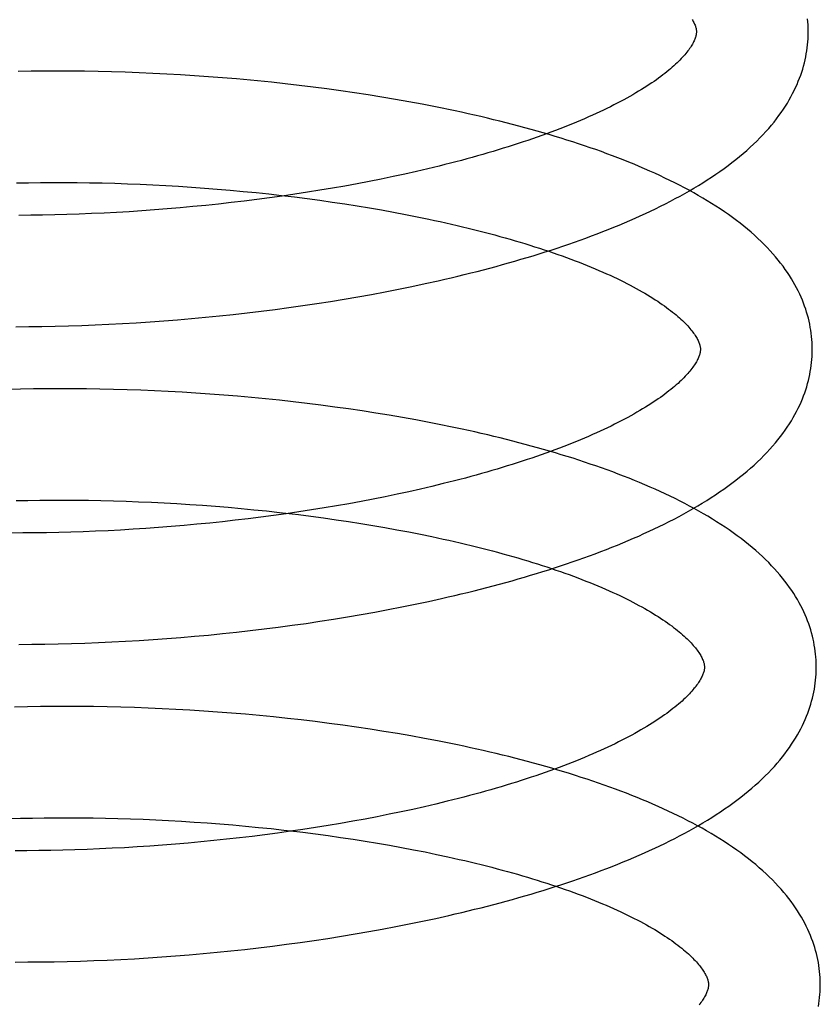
# Model space of a CAD drawing. Header units: inches. Extents: x 0 to 215, y 0 to 139.
# Tile 31 of 98: x 41.984 to 42.127, y 52.945 to 53.121. Entities that reach past the tile are written whole.
import ezdxf

# ---------------------------------------------------------------- set-up
doc = ezdxf.new("R2010")
doc.units = ezdxf.units.IN
doc.header["$LTSCALE"] = 11.804375
doc.header["$MEASUREMENT"] = 0
doc.linetypes.add('HIDDEN', pattern=[0.2, 0.1, -0.1])
doc.layers.add('DEFAULT_2', color=8, linetype='HIDDEN')

msp = doc.modelspace()

# ---------------------------------------------------------------- linework, layer by layer
at = {"layer": 'DEFAULT_2', "color": 8, "linetype": 'HIDDEN'}
for p, q in [((41.98592, 53.11159), (41.98359, 53.11155)), ((41.98828, 53.11161), (41.98592, 53.11159)), ((41.99065, 53.11162), (41.98828, 53.11161)), ((41.99304, 53.11161), (41.99065, 53.11162)), ((41.99544, 53.11159), (41.99304, 53.11161)), ((41.99787, 53.11155), (41.99544, 53.11159)), ((42.0003, 53.11149), (41.99787, 53.11155)), ((42.00275, 53.11142), (42.0003, 53.11149)), ((42.00521, 53.11133), (42.00275, 53.11142)), ((42.00768, 53.11122), (42.00521, 53.11133)), ((42.01016, 53.1111), (42.00768, 53.11122)), ((42.01264, 53.11096), (42.01016, 53.1111)), ((42.01513, 53.1108), (42.01264, 53.11096)), ((42.01763, 53.11062), (42.01513, 53.1108)), ((42.02013, 53.11043), (42.01763, 53.11062)), ((42.02263, 53.11022), (42.02013, 53.11043)), ((42.02513, 53.11), (42.02263, 53.11022)), ((42.03137, 53.10936), (42.02888, 53.10962)), ((42.03386, 53.10907), (42.03137, 53.10936)), ((42.03635, 53.10876), (42.03386, 53.10907)), ((42.03882, 53.10844), (42.03635, 53.10876)), ((42.04129, 53.1081), (42.03882, 53.10844)), ((42.04375, 53.10775), (42.04129, 53.1081)), ((42.0462, 53.10737), (42.04375, 53.10775)), ((42.04863, 53.10698), (42.0462, 53.10737)), ((42.05105, 53.10657), (42.04863, 53.10698)), ((42.05346, 53.10614), (42.05105, 53.10657)), ((42.05585, 53.1057), (42.05346, 53.10614)), ((42.05274, 53.09321), (42.05064, 53.09276)), ((42.05482, 53.09368), (42.05274, 53.09321)), ((42.05687, 53.09416), (42.05482, 53.09368)), ((42.05889, 53.09465), (42.05687, 53.09416)), ((41.9833, 53.09163), (41.98542, 53.09167)), ((41.98542, 53.09167), (41.98756, 53.0917)), ((41.98756, 53.0917), (41.98973, 53.09171)), ((41.98973, 53.09171), (41.99192, 53.09171)), ((41.99192, 53.09171), (41.99413, 53.09169)), ((41.99413, 53.09169), (41.99636, 53.09166)), ((41.99636, 53.09166), (41.9986, 53.09162)), ((41.9986, 53.09162), (42.00085, 53.09156)), ((42.00085, 53.09156), (42.00312, 53.09148)), ((42.00312, 53.09148), (42.0054, 53.09139)), ((42.0054, 53.09139), (42.00769, 53.09129)), ((42.00769, 53.09129), (42.00998, 53.09117)), ((42.04419, 53.09148), (42.042, 53.09108)), ((42.04636, 53.09189), (42.04419, 53.09148)), ((42.04851, 53.09232), (42.04636, 53.09189)), ((42.05064, 53.09276), (42.04851, 53.09232)), ((42.00998, 53.09117), (42.01229, 53.09103)), ((42.01229, 53.09103), (42.01459, 53.09088)), ((42.01459, 53.09088), (42.0169, 53.09071)), ((42.0169, 53.09071), (42.01921, 53.09053)), ((42.01921, 53.09053), (42.02152, 53.09033)), ((42.02152, 53.09033), (42.02382, 53.09012)), ((42.02382, 53.09012), (42.02613, 53.08989)), ((42.02613, 53.08989), (42.02842, 53.08965)), ((42.02842, 53.08965), (42.03071, 53.08939)), ((42.03309, 53.08961), (42.03083, 53.08928)), ((42.03534, 53.08996), (42.03309, 53.08961)), ((42.03757, 53.09032), (42.03534, 53.08996)), ((42.03979, 53.09069), (42.03757, 53.09032)), ((42.042, 53.09108), (42.03979, 53.09069)), ((42.01942, 53.08785), (42.01713, 53.08761)), ((42.02171, 53.08811), (42.01942, 53.08785)), ((42.024, 53.08838), (42.02171, 53.08811)), ((42.02628, 53.08867), (42.024, 53.08838)), ((42.02856, 53.08897), (42.02628, 53.08867)), ((42.03083, 53.08928), (42.02856, 53.08897)), ((42.03071, 53.08939), (42.03299, 53.08912)), ((42.03299, 53.08912), (42.03526, 53.08883)), ((42.03526, 53.08883), (42.03752, 53.08853)), ((42.03752, 53.08853), (42.03977, 53.08821)), ((42.03977, 53.08821), (42.04199, 53.08787)), ((42.04199, 53.08787), (42.04421, 53.08753)), ((41.9945, 53.08605), (41.99231, 53.08597)), ((41.99672, 53.08614), (41.9945, 53.08605)), ((41.99895, 53.08624), (41.99672, 53.08614)), ((42.00119, 53.08636), (41.99895, 53.08624)), ((42.00344, 53.08649), (42.00119, 53.08636)), ((42.00571, 53.08664), (42.00344, 53.08649)), ((42.00798, 53.0868), (42.00571, 53.08664)), ((42.01026, 53.08698), (42.00798, 53.0868)), ((42.01255, 53.08718), (42.01026, 53.08698)), ((42.01484, 53.08739), (42.01255, 53.08718)), ((42.01713, 53.08761), (42.01484, 53.08739)), ((42.04421, 53.08753), (42.0464, 53.08717)), ((42.0464, 53.08717), (42.04857, 53.08679)), ((42.04857, 53.08679), (42.05072, 53.0864)), ((42.05072, 53.0864), (42.05284, 53.086)), ((42.05284, 53.086), (42.05495, 53.08558)), ((41.98583, 53.08584), (41.98372, 53.08583)), ((41.98797, 53.08587), (41.98583, 53.08584)), ((41.99013, 53.08591), (41.98797, 53.08587)), ((41.99231, 53.08597), (41.99013, 53.08591)), ((42.05637, 53.07362), (42.05873, 53.07415)), ((42.04678, 53.07171), (42.0492, 53.07216)), ((42.0492, 53.07216), (42.0516, 53.07263)), ((42.0516, 53.07263), (42.054, 53.07312)), ((42.054, 53.07312), (42.05637, 53.07362)), ((42.03698, 53.07006), (42.03944, 53.07045)), ((42.03944, 53.07045), (42.0419, 53.07085)), ((42.0419, 53.07085), (42.04434, 53.07127)), ((42.04434, 53.07127), (42.04678, 53.07171)), ((42.02206, 53.06811), (42.02456, 53.0684)), ((42.02456, 53.0684), (42.02705, 53.06869)), ((42.02705, 53.06869), (42.02954, 53.06901)), ((42.02954, 53.06901), (42.03202, 53.06934)), ((42.03202, 53.06934), (42.0345, 53.06969)), ((42.0345, 53.06969), (42.03698, 53.07006)), ((42.00471, 53.06662), (42.00717, 53.06678)), ((42.00717, 53.06678), (42.00964, 53.06696)), ((42.00964, 53.06696), (42.01211, 53.06716)), ((42.01211, 53.06716), (42.0146, 53.06737)), ((42.0146, 53.06737), (42.01708, 53.0676)), ((42.01708, 53.0676), (42.01957, 53.06785)), ((42.01957, 53.06785), (42.02206, 53.06811)), ((41.98318, 53.06592), (41.9855, 53.06593)), ((41.9855, 53.06593), (41.98785, 53.06596)), ((41.98785, 53.06596), (41.99021, 53.066)), ((41.99021, 53.066), (41.99259, 53.06606)), ((41.99259, 53.06606), (41.99498, 53.06614)), ((41.99498, 53.06614), (41.99739, 53.06624)), ((41.99739, 53.06624), (41.99982, 53.06635)), ((41.99982, 53.06635), (42.00226, 53.06648)), ((42.00226, 53.06648), (42.00471, 53.06662)), ((41.98401, 53.05475), (41.98171, 53.05469)), ((41.98633, 53.05479), (41.98401, 53.05475)), ((41.98867, 53.05482), (41.98633, 53.05479)), ((41.99102, 53.05483), (41.98867, 53.05482)), ((41.9934, 53.05482), (41.99102, 53.05483)), ((41.99579, 53.0548), (41.9934, 53.05482)), ((41.9982, 53.05476), (41.99579, 53.0548)), ((42.00062, 53.05471), (41.9982, 53.05476)), ((42.00306, 53.05464), (42.00062, 53.05471)), ((42.00551, 53.05455), (42.00306, 53.05464)), ((42.00796, 53.05445), (42.00551, 53.05455)), ((42.01043, 53.05433), (42.00796, 53.05445)), ((42.0129, 53.05419), (42.01043, 53.05433)), ((42.01538, 53.05404), (42.0129, 53.05419)), ((42.01786, 53.05387), (42.01538, 53.05404)), ((42.02035, 53.05368), (42.01786, 53.05387)), ((42.02284, 53.05348), (42.02035, 53.05368)), ((42.02533, 53.05325), (42.02284, 53.05348)), ((42.02781, 53.05302), (42.02533, 53.05325)), ((42.0303, 53.05276), (42.02781, 53.05302)), ((42.03278, 53.05249), (42.0303, 53.05276)), ((42.03526, 53.0522), (42.03278, 53.05249)), ((42.03773, 53.05189), (42.03526, 53.0522)), ((42.0402, 53.05156), (42.03773, 53.05189)), ((42.04265, 53.05122), (42.0402, 53.05156)), ((42.04509, 53.05086), (42.04265, 53.05122)), ((42.04753, 53.05049), (42.04509, 53.05086)), ((42.04995, 53.05009), (42.04753, 53.05049)), ((42.05235, 53.04968), (42.04995, 53.05009)), ((42.05474, 53.04925), (42.05235, 53.04968)), ((42.05712, 53.0488), (42.05474, 53.04925)), ((42.05554, 53.03689), (42.05346, 53.03642)), ((42.05759, 53.03737), (42.05554, 53.03689)), ((42.05961, 53.03786), (42.05759, 53.03737)), ((42.04708, 53.0351), (42.04491, 53.03469)), ((42.04923, 53.03553), (42.04708, 53.0351)), ((42.05135, 53.03597), (42.04923, 53.03553)), ((42.05346, 53.03642), (42.05135, 53.03597)), ((41.98324, 53.03482), (41.98534, 53.03487)), ((41.98534, 53.03487), (41.98747, 53.0349)), ((41.98747, 53.0349), (41.98961, 53.03492)), ((41.98961, 53.03492), (41.99178, 53.03492)), ((41.99178, 53.03492), (41.99397, 53.03491)), ((41.99397, 53.03491), (41.99618, 53.03489)), ((41.99618, 53.03489), (41.9984, 53.03485)), ((41.9984, 53.03485), (42.00063, 53.03479)), ((42.00063, 53.03479), (42.00288, 53.03473)), ((42.00288, 53.03473), (42.00514, 53.03464)), ((42.00514, 53.03464), (42.00741, 53.03454)), ((42.00741, 53.03454), (42.00969, 53.03443)), ((42.00969, 53.03443), (42.01198, 53.0343)), ((42.01198, 53.0343), (42.01427, 53.03416)), ((42.01427, 53.03416), (42.01656, 53.034)), ((42.01656, 53.034), (42.01886, 53.03383)), ((42.01886, 53.03383), (42.02115, 53.03364)), ((42.02115, 53.03364), (42.02345, 53.03343)), ((42.02345, 53.03343), (42.02574, 53.03321)), ((42.02574, 53.03321), (42.02802, 53.03298)), ((42.03829, 53.03352), (42.03605, 53.03316)), ((42.04051, 53.0339), (42.03829, 53.03352)), ((42.04272, 53.03428), (42.04051, 53.0339)), ((42.04491, 53.03469), (42.04272, 53.03428)), ((42.02471, 53.03159), (42.02243, 53.03132)), ((42.027, 53.03187), (42.02471, 53.03159)), ((42.02927, 53.03217), (42.027, 53.03187)), ((42.03154, 53.03249), (42.02927, 53.03217)), ((42.03144, 53.0326), (42.03371, 53.03233)), ((42.0338, 53.03282), (42.03154, 53.03249)), ((42.03371, 53.03233), (42.03596, 53.03204)), ((42.03605, 53.03316), (42.0338, 53.03282)), ((42.03596, 53.03204), (42.03821, 53.03174)), ((42.03821, 53.03174), (42.04044, 53.03142)), ((42.04044, 53.03142), (42.04265, 53.03109)), ((42.00416, 53.0297), (42.00191, 53.02957)), ((42.00642, 53.02985), (42.00416, 53.0297)), ((42.0087, 53.03001), (42.00642, 53.02985)), ((42.01098, 53.03019), (42.0087, 53.03001)), ((42.01326, 53.03039), (42.01098, 53.03019)), ((42.01555, 53.0306), (42.01326, 53.03039)), ((42.01784, 53.03082), (42.01555, 53.0306)), ((42.02014, 53.03106), (42.01784, 53.03082)), ((42.02243, 53.03132), (42.02014, 53.03106)), ((42.04265, 53.03109), (42.04485, 53.03075)), ((42.04485, 53.03075), (42.04703, 53.03039)), ((42.04703, 53.03039), (42.04919, 53.03002)), ((42.04919, 53.03002), (42.05133, 53.02963)), ((41.98443, 53.02904), (41.98234, 53.02903)), ((41.98655, 53.02905), (41.98443, 53.02904)), ((41.98868, 53.02908), (41.98655, 53.02905)), ((41.99084, 53.02912), (41.98868, 53.02908)), ((41.99302, 53.02918), (41.99084, 53.02912)), ((41.99522, 53.02926), (41.99302, 53.02918)), ((41.99743, 53.02934), (41.99522, 53.02926)), ((41.99966, 53.02945), (41.99743, 53.02934)), ((42.00191, 53.02957), (41.99966, 53.02945)), ((42.05133, 53.02963), (42.05344, 53.02923)), ((42.05344, 53.02923), (42.05553, 53.02882)), ((42.05553, 53.02882), (42.05759, 53.02839)), ((42.04978, 53.01534), (42.05219, 53.01581)), ((42.05219, 53.01581), (42.05459, 53.0163)), ((42.05459, 53.0163), (42.05697, 53.01681)), ((42.05697, 53.01681), (42.05932, 53.01733)), ((42.04001, 53.01363), (42.04247, 53.01403)), ((42.04247, 53.01403), (42.04492, 53.01445)), ((42.04492, 53.01445), (42.04736, 53.01489)), ((42.04736, 53.01489), (42.04978, 53.01534)), ((42.02761, 53.01188), (42.0301, 53.0122)), ((42.0301, 53.0122), (42.03259, 53.01253)), ((42.03259, 53.01253), (42.03507, 53.01288)), ((42.03507, 53.01288), (42.03755, 53.01325)), ((42.03755, 53.01325), (42.04001, 53.01363)), ((42.01018, 53.01016), (42.01266, 53.01035)), ((42.01266, 53.01035), (42.01514, 53.01057)), ((42.01514, 53.01057), (42.01763, 53.01079)), ((42.01763, 53.01079), (42.02012, 53.01104)), ((42.02012, 53.01104), (42.02262, 53.0113)), ((42.02262, 53.0113), (42.02511, 53.01159)), ((42.02511, 53.01159), (42.02761, 53.01188)), ((41.98371, 53.00912), (41.98603, 53.00914)), ((41.98603, 53.00914), (41.98837, 53.00916)), ((41.98837, 53.00916), (41.99073, 53.00921)), ((41.99073, 53.00921), (41.99312, 53.00927)), ((41.99312, 53.00927), (41.99551, 53.00934)), ((41.99551, 53.00934), (41.99793, 53.00944)), ((41.99793, 53.00944), (42.00035, 53.00955)), ((42.00035, 53.00955), (42.00279, 53.00968)), ((42.00279, 53.00968), (42.00524, 53.00982)), ((42.00524, 53.00982), (42.00771, 53.00998)), ((42.00771, 53.00998), (42.01018, 53.01016)), ((41.98758, 52.99801), (41.98525, 52.99797)), ((41.98993, 52.99803), (41.98758, 52.99801)), ((41.9923, 52.99804), (41.98993, 52.99803)), ((41.99469, 52.99803), (41.9923, 52.99804)), ((41.99709, 52.998), (41.99469, 52.99803)), ((41.99951, 52.99796), (41.99709, 52.998)), ((41.98525, 52.99797), (41.98294, 52.99792)), ((42.00195, 52.9979), (41.99951, 52.99796)), ((42.00439, 52.99783), (42.00195, 52.9979)), ((42.00685, 52.99774), (42.00439, 52.99783)), ((42.00932, 52.99763), (42.00685, 52.99774)), ((42.01179, 52.9975), (42.00932, 52.99763)), ((42.01428, 52.99736), (42.01179, 52.9975)), ((42.01677, 52.9972), (42.01428, 52.99736)), ((42.01926, 52.99703), (42.01677, 52.9972)), ((42.02176, 52.99683), (42.01926, 52.99703)), ((42.02425, 52.99662), (42.02176, 52.99683)), ((42.02675, 52.9964), (42.02425, 52.99662)), ((42.02925, 52.99615), (42.02675, 52.9964)), ((42.03174, 52.99589), (42.02925, 52.99615)), ((42.03423, 52.99561), (42.03174, 52.99589)), ((42.03672, 52.99532), (42.03423, 52.99561)), ((42.03919, 52.995), (42.03672, 52.99532)), ((42.04166, 52.99467), (42.03919, 52.995)), ((42.04412, 52.99432), (42.04166, 52.99467)), ((42.04657, 52.99396), (42.04412, 52.99432)), ((42.04901, 52.99357), (42.04657, 52.99396)), ((42.05143, 52.99317), (42.04901, 52.99357)), ((42.05384, 52.99275), (42.05143, 52.99317)), ((42.05624, 52.99232), (42.05384, 52.99275)), ((42.05831, 52.98058), (42.05626, 52.9801)), ((42.06033, 52.98107), (42.05831, 52.98058)), ((42.04995, 52.97874), (42.0478, 52.97831)), ((42.05208, 52.97918), (42.04995, 52.97874)), ((42.05418, 52.97963), (42.05208, 52.97918)), ((42.05626, 52.9801), (42.05418, 52.97963)), ((41.98195, 52.97797), (41.98403, 52.97803)), ((41.98403, 52.97803), (41.98613, 52.97808)), ((41.98613, 52.97808), (41.98826, 52.97811)), ((41.98826, 52.97811), (41.99041, 52.97813)), ((41.99041, 52.97813), (41.99258, 52.97813)), ((41.99258, 52.97813), (41.99477, 52.97812)), ((41.99477, 52.97812), (41.99698, 52.97809)), ((41.99698, 52.97809), (41.9992, 52.97805)), ((41.9992, 52.97805), (42.00144, 52.978)), ((42.00144, 52.978), (42.00369, 52.97793)), ((42.00369, 52.97793), (42.00595, 52.97785)), ((42.00595, 52.97785), (42.00822, 52.97775)), ((42.00822, 52.97775), (42.0105, 52.97763)), ((42.0105, 52.97763), (42.01279, 52.97751)), ((42.01279, 52.97751), (42.01508, 52.97736)), ((42.01508, 52.97736), (42.01738, 52.9772)), ((42.01738, 52.9772), (42.01967, 52.97703)), ((42.01967, 52.97703), (42.02197, 52.97684)), ((42.04123, 52.97711), (42.03901, 52.97673)), ((42.04344, 52.97749), (42.04123, 52.97711)), ((42.04563, 52.97789), (42.04344, 52.97749)), ((42.0478, 52.97831), (42.04563, 52.97789)), ((42.02197, 52.97684), (42.02426, 52.97663)), ((42.02426, 52.97663), (42.02656, 52.97641)), ((42.02656, 52.97641), (42.02884, 52.97618)), ((42.03, 52.97538), (42.02772, 52.97508)), ((42.02884, 52.97618), (42.03112, 52.97593)), ((42.03227, 52.9757), (42.03, 52.97538)), ((42.03453, 52.97603), (42.03227, 52.9757)), ((42.03677, 52.97637), (42.03453, 52.97603)), ((42.03453, 52.97552), (42.03678, 52.97524)), ((42.03901, 52.97673), (42.03677, 52.97637)), ((42.03678, 52.97524), (42.03903, 52.97493)), ((42.0117, 52.9734), (42.00942, 52.97322)), ((42.01399, 52.9736), (42.0117, 52.9734)), ((42.01628, 52.97381), (42.01399, 52.9736)), ((42.01857, 52.97403), (42.01628, 52.97381)), ((42.02086, 52.97427), (42.01857, 52.97403)), ((42.02315, 52.97453), (42.02086, 52.97427)), ((42.02544, 52.9748), (42.02315, 52.97453)), ((42.02772, 52.97508), (42.02544, 52.9748)), ((42.03903, 52.97493), (42.04126, 52.97462)), ((42.04126, 52.97462), (42.04348, 52.97429)), ((42.04348, 52.97429), (42.04567, 52.97394)), ((42.04567, 52.97394), (42.04785, 52.97358)), ((42.04785, 52.97358), (42.05001, 52.97321)), ((41.98516, 52.97224), (41.98306, 52.97224)), ((41.98727, 52.97226), (41.98516, 52.97224)), ((41.98941, 52.97229), (41.98727, 52.97226)), ((41.99157, 52.97233), (41.98941, 52.97229)), ((41.99375, 52.97239), (41.99157, 52.97233)), ((41.99594, 52.97246), (41.99375, 52.97239)), ((41.99816, 52.97255), (41.99594, 52.97246)), ((42.00039, 52.97266), (41.99816, 52.97255)), ((42.00263, 52.97277), (42.00039, 52.97266)), ((42.00488, 52.97291), (42.00263, 52.97277)), ((42.00715, 52.97306), (42.00488, 52.97291)), ((42.00942, 52.97322), (42.00715, 52.97306)), ((42.05001, 52.97321), (42.05215, 52.97282)), ((42.05215, 52.97282), (42.05427, 52.97242)), ((42.05427, 52.97242), (42.05636, 52.97201)), ((42.05636, 52.97201), (42.05842, 52.97158)), ((42.05352, 52.95914), (42.0559, 52.95963)), ((42.0559, 52.95963), (42.05826, 52.96014)), ((42.05826, 52.96014), (42.06061, 52.96067)), ((42.04387, 52.95736), (42.0463, 52.95778)), ((42.0463, 52.95778), (42.04872, 52.95822)), ((42.04872, 52.95822), (42.05113, 52.95867)), ((42.05113, 52.95867), (42.05352, 52.95914)), ((42.03156, 52.95551), (42.03404, 52.95584)), ((42.03404, 52.95584), (42.03651, 52.95619)), ((42.03651, 52.95619), (42.03897, 52.95656)), ((42.03897, 52.95656), (42.04142, 52.95695)), ((42.04142, 52.95695), (42.04387, 52.95736)), ((42.01668, 52.95385), (42.01916, 52.95408)), ((42.01916, 52.95408), (42.02164, 52.95433)), ((42.02164, 52.95433), (42.02412, 52.9546)), ((42.02412, 52.9546), (42.0266, 52.95488)), ((42.0266, 52.95488), (42.02908, 52.95519)), ((42.02908, 52.95519), (42.03156, 52.95551)), ((41.98304, 52.95233), (41.98534, 52.95234)), ((41.98534, 52.95234), (41.98766, 52.95235)), ((41.98766, 52.95235), (41.99, 52.95239)), ((41.99, 52.95239), (41.99235, 52.95244)), ((41.99235, 52.95244), (41.99473, 52.9525)), ((41.99473, 52.9525), (41.99712, 52.95259)), ((41.99712, 52.95259), (41.99953, 52.95268)), ((41.99953, 52.95268), (42.00195, 52.9528)), ((42.00195, 52.9528), (42.00438, 52.95293)), ((42.00438, 52.95293), (42.00682, 52.95308)), ((42.00682, 52.95308), (42.00927, 52.95325)), ((42.00927, 52.95325), (42.01174, 52.95343)), ((42.01174, 52.95343), (42.0142, 52.95363)), ((42.0142, 52.95363), (42.01668, 52.95385))]:
    msp.add_line(p, q, dxfattribs=at)
for points in [[(42.10414, 53.12085), (42.10424, 53.12067), (42.10434, 53.12049), (42.10443, 53.12032), (42.10451, 53.12015), (42.10458, 53.11999), (42.10464, 53.11983), (42.1047, 53.11968), (42.10475, 53.11953), (42.10479, 53.1194), (42.10482, 53.11926), (42.10484, 53.11914), (42.10486, 53.11901), (42.10488, 53.1189), (42.10489, 53.11878), (42.10489, 53.11867)], [(42.12489, 53.11892), (42.12488, 53.11938), (42.12486, 53.11992), (42.12482, 53.12045), (42.12477, 53.12099)], [(42.05873, 53.07415), (42.0599, 53.07442), (42.06106, 53.07469), (42.06222, 53.07496), (42.06338, 53.07524), (42.06453, 53.07553), (42.06567, 53.07582), (42.06681, 53.07611), (42.06794, 53.07641), (42.06907, 53.07671), (42.07019, 53.07702), (42.0713, 53.07733), (42.07241, 53.07765), (42.07351, 53.07797), (42.0746, 53.07829), (42.07569, 53.07862), (42.07677, 53.07895), (42.07784, 53.07929), (42.07891, 53.07963), (42.07996, 53.07998), (42.08101, 53.08033), (42.08205, 53.08069), (42.08309, 53.08105), (42.08412, 53.08141), (42.08513, 53.08178), (42.08615, 53.08215), (42.08715, 53.08253), (42.08814, 53.08292), (42.08913, 53.0833), (42.0901, 53.0837), (42.09107, 53.08409), (42.09203, 53.0845), (42.09298, 53.08491), (42.09392, 53.08532), (42.09486, 53.08574), (42.09578, 53.08616), (42.09669, 53.08659), (42.0976, 53.08702), (42.09849, 53.08746), (42.09937, 53.08791), (42.10024, 53.08836), (42.10111, 53.08882), (42.10196, 53.08928), (42.1028, 53.08974), (42.10363, 53.09022), (42.10445, 53.0907), (42.10525, 53.09118), (42.10605, 53.09167), (42.10683, 53.09217), (42.1076, 53.09268), (42.10836, 53.09318), (42.1091, 53.0937), (42.10983, 53.09422), (42.11055, 53.09475), (42.11125, 53.09528), (42.11193, 53.09581), (42.1126, 53.09636), (42.11325, 53.0969), (42.11389, 53.09745), (42.11451, 53.09801), (42.11511, 53.09856), (42.11569, 53.09912), (42.11625, 53.09969), (42.11679, 53.10025), (42.11732, 53.10082), (42.11782, 53.10139), (42.11831, 53.10195), (42.11877, 53.10252), (42.11922, 53.10309), (42.11964, 53.10366), (42.12005, 53.10422), (42.12044, 53.10479), (42.12081, 53.10535), (42.12116, 53.10591), (42.12149, 53.10647), (42.1218, 53.10703), (42.1221, 53.10759), (42.12238, 53.10814), (42.12264, 53.1087), (42.12289, 53.10925), (42.12312, 53.1098), (42.12334, 53.11035), (42.12354, 53.1109), (42.12373, 53.11144), (42.1239, 53.11199), (42.12406, 53.11253), (42.1242, 53.11308), (42.12433, 53.11362), (42.12444, 53.11416), (42.12455, 53.1147), (42.12463, 53.11524), (42.12471, 53.11578), (42.12477, 53.11632), (42.12482, 53.11686), (42.12486, 53.1174), (42.12488, 53.11794), (42.12489, 53.11848), (42.12489, 53.11892)], [(42.10489, 53.11867), (42.10489, 53.11857), (42.10488, 53.11845), (42.10487, 53.11833), (42.10486, 53.11821), (42.10484, 53.11809), (42.10481, 53.11795), (42.10477, 53.11782), (42.10473, 53.11767), (42.10468, 53.11752), (42.10462, 53.11736), (42.10455, 53.11719), (42.10447, 53.11702), (42.10439, 53.11684), (42.10429, 53.11665), (42.10419, 53.11646), (42.10408, 53.11627), (42.10395, 53.11607), (42.10382, 53.11587), (42.10368, 53.11566), (42.10353, 53.11545), (42.10337, 53.11524), (42.1032, 53.11502), (42.10302, 53.11479), (42.10283, 53.11456), (42.10263, 53.11433), (42.10241, 53.11409), (42.10219, 53.11385), (42.10195, 53.1136), (42.1017, 53.11335), (42.10144, 53.1131), (42.10116, 53.11284), (42.10088, 53.11258), (42.10058, 53.11231), (42.10027, 53.11204), (42.09995, 53.11177), (42.09961, 53.1115), (42.09926, 53.11122), (42.0989, 53.11094), (42.09853, 53.11066), (42.09814, 53.11037), (42.09774, 53.11008), (42.09732, 53.10979), (42.0969, 53.1095), (42.09646, 53.1092), (42.096, 53.10891), (42.09554, 53.10861), (42.09506, 53.10831), (42.09456, 53.10801), (42.09406, 53.10771), (42.09354, 53.10741), (42.09301, 53.1071), (42.09246, 53.1068), (42.0919, 53.10649), (42.09133, 53.10618), (42.09074, 53.10588), (42.09014, 53.10557), (42.08953, 53.10526), (42.0889, 53.10495), (42.08827, 53.10465), (42.08762, 53.10434), (42.08696, 53.10403), (42.08628, 53.10373), (42.0856, 53.10342), (42.0849, 53.10311), (42.08419, 53.10281), (42.08346, 53.10251), (42.08273, 53.1022), (42.08198, 53.1019), (42.08122, 53.1016), (42.08045, 53.1013), (42.07967, 53.101), (42.07888, 53.1007), (42.07807, 53.10041), (42.07726, 53.10011), (42.07643, 53.09982), (42.07559, 53.09953), (42.07475, 53.09924), (42.07389, 53.09895), (42.07302, 53.09866), (42.07214, 53.09838), (42.07125, 53.0981), (42.07036, 53.09782), (42.06945, 53.09754), (42.06853, 53.09726), (42.06761, 53.09699), (42.06667, 53.09672), (42.06573, 53.09645), (42.06478, 53.09619), (42.06382, 53.09592), (42.06285, 53.09566), (42.06187, 53.09541), (42.06089, 53.09515), (42.05989, 53.0949), (42.05889, 53.09465)], [(42.02888, 53.10962), (42.02763, 53.10975), (42.02513, 53.11)], [(42.12561, 53.06213), (42.1256, 53.06259), (42.12558, 53.06312), (42.12554, 53.06366), (42.12549, 53.0642), (42.12542, 53.06474), (42.12535, 53.06528), (42.12526, 53.06581), (42.12516, 53.06635), (42.12504, 53.06689), (42.12491, 53.06743), (42.12477, 53.06797), (42.12461, 53.06851), (42.12444, 53.06905), (42.12425, 53.06959), (42.12405, 53.07013), (42.12384, 53.07068), (42.12361, 53.07122), (42.12336, 53.07177), (42.1231, 53.07231), (42.12282, 53.07286), (42.12252, 53.07341), (42.12221, 53.07396), (42.12188, 53.07451), (42.12154, 53.07506), (42.12117, 53.07562), (42.12079, 53.07617), (42.12038, 53.07673), (42.11996, 53.07728), (42.11952, 53.07784), (42.11906, 53.07839), (42.11858, 53.07895), (42.11808, 53.07951), (42.11756, 53.08006), (42.11702, 53.08061), (42.11646, 53.08117), (42.11588, 53.08172), (42.11529, 53.08226), (42.11467, 53.0828), (42.11404, 53.08334), (42.11339, 53.08388), (42.11272, 53.08441), (42.11204, 53.08493), (42.11134, 53.08545), (42.11062, 53.08596), (42.1099, 53.08647), (42.10915, 53.08697), (42.10839, 53.08747), (42.10762, 53.08796), (42.10684, 53.08844), (42.10604, 53.08892), (42.10523, 53.08939), (42.10441, 53.08986), (42.10358, 53.09031), (42.10274, 53.09077), (42.10188, 53.09121), (42.10102, 53.09165), (42.10014, 53.09209), (42.09926, 53.09251), (42.09836, 53.09294), (42.09746, 53.09335), (42.09654, 53.09376), (42.09562, 53.09417), (42.09468, 53.09457), (42.09374, 53.09496), (42.09279, 53.09535), (42.09182, 53.09574), (42.09085, 53.09612), (42.08987, 53.09649), (42.08888, 53.09686), (42.08789, 53.09722), (42.08688, 53.09758), (42.08587, 53.09793), (42.08485, 53.09828), (42.08382, 53.09862), (42.08278, 53.09896), (42.08174, 53.0993), (42.08069, 53.09962), (42.07963, 53.09995), (42.07856, 53.10027), (42.07748, 53.10058), (42.0764, 53.10089), (42.07531, 53.1012), (42.07421, 53.1015), (42.07311, 53.1018), (42.072, 53.10209), (42.07089, 53.10237), (42.06976, 53.10266), (42.06863, 53.10294), (42.0675, 53.10321), (42.06636, 53.10348), (42.06521, 53.10374), (42.06406, 53.104), (42.0629, 53.10426), (42.06174, 53.10451), (42.06057, 53.10476), (42.0594, 53.105), (42.05822, 53.10524), (42.05585, 53.1057)], [(42.05495, 53.08558), (42.05702, 53.08515), (42.05805, 53.08494), (42.05906, 53.08471), (42.06008, 53.08449), (42.06108, 53.08426), (42.06208, 53.08403), (42.06307, 53.08379), (42.06405, 53.08356), (42.06502, 53.08332), (42.06598, 53.08307), (42.06693, 53.08283), (42.06788, 53.08258), (42.06882, 53.08233), (42.06974, 53.08207), (42.07066, 53.08182), (42.07157, 53.08156), (42.07247, 53.0813), (42.07336, 53.08104), (42.07423, 53.08077), (42.0751, 53.0805), (42.07596, 53.08023), (42.07681, 53.07996), (42.07764, 53.07969), (42.07847, 53.07941), (42.07928, 53.07913), (42.08009, 53.07885), (42.08088, 53.07857), (42.08166, 53.07829), (42.08243, 53.07801), (42.08318, 53.07772), (42.08393, 53.07744), (42.08466, 53.07715), (42.08538, 53.07686), (42.08609, 53.07657), (42.08678, 53.07628), (42.08747, 53.07599), (42.08814, 53.0757), (42.08879, 53.0754), (42.08944, 53.07511), (42.09007, 53.07482), (42.09069, 53.07452), (42.0913, 53.07423), (42.09189, 53.07394), (42.09247, 53.07364), (42.09304, 53.07335), (42.09359, 53.07306), (42.09413, 53.07277), (42.09466, 53.07247), (42.09517, 53.07218), (42.09567, 53.07189), (42.09616, 53.07161), (42.09663, 53.07132), (42.09709, 53.07103), (42.09753, 53.07075), (42.09797, 53.07047), (42.09838, 53.07019), (42.09879, 53.06991), (42.09918, 53.06963), (42.09956, 53.06936), (42.09993, 53.06908), (42.10028, 53.06882), (42.10062, 53.06855), (42.10095, 53.06828), (42.10126, 53.06802), (42.10156, 53.06777), (42.10185, 53.06751), (42.10213, 53.06726), (42.10239, 53.06701), (42.10264, 53.06677), (42.10288, 53.06653), (42.10311, 53.06629), (42.10333, 53.06606), (42.10353, 53.06583), (42.10373, 53.06561), (42.10391, 53.06539), (42.10408, 53.06517), (42.10425, 53.06496), (42.1044, 53.06476), (42.10454, 53.06456), (42.10467, 53.06436), (42.10479, 53.06417), (42.1049, 53.06398), (42.10501, 53.0638), (42.1051, 53.06362), (42.10519, 53.06345), (42.10527, 53.06328), (42.10534, 53.06311), (42.1054, 53.06295), (42.10545, 53.0628), (42.10549, 53.06265), (42.10553, 53.06251), (42.10556, 53.06237), (42.10558, 53.06224), (42.1056, 53.06212), (42.10561, 53.06199), (42.10561, 53.06188)], [(42.05932, 53.01733), (42.0605, 53.0176), (42.06166, 53.01787), (42.06283, 53.01815), (42.06398, 53.01843), (42.06513, 53.01871), (42.06628, 53.019), (42.06742, 53.01929), (42.06855, 53.01959), (42.06968, 53.01989), (42.0708, 53.0202), (42.07192, 53.02051), (42.07303, 53.02083), (42.07413, 53.02115), (42.07523, 53.02147), (42.07631, 53.0218), (42.0774, 53.02213), (42.07847, 53.02247), (42.07954, 53.02281), (42.0806, 53.02316), (42.08165, 53.02351), (42.08269, 53.02387), (42.08373, 53.02423), (42.08476, 53.02459), (42.08578, 53.02496), (42.08679, 53.02533), (42.08779, 53.02571), (42.08879, 53.0261), (42.08978, 53.02648), (42.09075, 53.02688), (42.09172, 53.02728), (42.09269, 53.02768), (42.09364, 53.02809), (42.09458, 53.0285), (42.09551, 53.02892), (42.09644, 53.02934), (42.09735, 53.02977), (42.09826, 53.03021), (42.09915, 53.03064), (42.10004, 53.03109), (42.10091, 53.03154), (42.10178, 53.032), (42.10263, 53.03246), (42.10347, 53.03293), (42.1043, 53.0334), (42.10512, 53.03388), (42.10593, 53.03437), (42.10673, 53.03486), (42.10751, 53.03536), (42.10829, 53.03586), (42.10904, 53.03637), (42.10979, 53.03688), (42.11052, 53.0374), (42.11124, 53.03793), (42.11194, 53.03846), (42.11262, 53.039), (42.11329, 53.03954), (42.11395, 53.04009), (42.11458, 53.04064), (42.1152, 53.04119), (42.1158, 53.04175), (42.11639, 53.04231), (42.11695, 53.04287), (42.1175, 53.04344), (42.11802, 53.04401), (42.11853, 53.04458), (42.11901, 53.04514), (42.11948, 53.04571), (42.11992, 53.04628), (42.12035, 53.04685), (42.12076, 53.04741), (42.12115, 53.04798), (42.12152, 53.04854), (42.12187, 53.04911), (42.1222, 53.04967), (42.12252, 53.05023), (42.12281, 53.05079), (42.1231, 53.05134), (42.12336, 53.0519), (42.12361, 53.05245), (42.12384, 53.053), (42.12406, 53.05355), (42.12426, 53.0541), (42.12444, 53.05465), (42.12462, 53.05519), (42.12477, 53.05574), (42.12492, 53.05628), (42.12505, 53.05682), (42.12516, 53.05737), (42.12526, 53.05791), (42.12535, 53.05845), (42.12543, 53.05899), (42.12549, 53.05953), (42.12554, 53.06007), (42.12558, 53.06061), (42.1256, 53.06115), (42.12561, 53.06168), (42.12561, 53.06213)], [(42.10561, 53.06188), (42.10561, 53.06177), (42.10561, 53.06166), (42.10559, 53.06154), (42.10558, 53.06142), (42.10556, 53.06129), (42.10553, 53.06116), (42.10549, 53.06102), (42.10545, 53.06088), (42.1054, 53.06073), (42.10534, 53.06057), (42.10527, 53.0604), (42.10519, 53.06023), (42.10511, 53.06005), (42.10501, 53.05986), (42.10491, 53.05967), (42.1048, 53.05948), (42.10467, 53.05928), (42.10454, 53.05908), (42.1044, 53.05887), (42.10425, 53.05866), (42.10409, 53.05845), (42.10392, 53.05823), (42.10374, 53.058), (42.10355, 53.05777), (42.10335, 53.05754), (42.10313, 53.0573), (42.10291, 53.05706), (42.10267, 53.05681), (42.10242, 53.05656), (42.10216, 53.05631), (42.10188, 53.05605), (42.1016, 53.05579), (42.1013, 53.05552), (42.10099, 53.05525), (42.10067, 53.05498), (42.10033, 53.05471), (42.09998, 53.05443), (42.09962, 53.05415), (42.09925, 53.05386), (42.09886, 53.05358), (42.09846, 53.05329), (42.09804, 53.053), (42.09761, 53.05271), (42.09717, 53.05241), (42.09672, 53.05212), (42.09626, 53.05182), (42.09578, 53.05152), (42.09528, 53.05122), (42.09478, 53.05092), (42.09426, 53.05062), (42.09373, 53.05031), (42.09318, 53.05001), (42.09262, 53.0497), (42.09204, 53.04939), (42.09146, 53.04909), (42.09086, 53.04878), (42.09025, 53.04847), (42.08962, 53.04816), (42.08899, 53.04786), (42.08834, 53.04755), (42.08768, 53.04724), (42.087, 53.04693), (42.08631, 53.04663), (42.08562, 53.04632), (42.0849, 53.04602), (42.08418, 53.04571), (42.08345, 53.04541), (42.0827, 53.04511), (42.08194, 53.04481), (42.08117, 53.04451), (42.08039, 53.04421), (42.07959, 53.04391), (42.07879, 53.04361), (42.07797, 53.04332), (42.07715, 53.04303), (42.07631, 53.04273), (42.07546, 53.04244), (42.07461, 53.04216), (42.07374, 53.04187), (42.07286, 53.04159), (42.07197, 53.04131), (42.07107, 53.04103), (42.07017, 53.04075), (42.06925, 53.04047), (42.06833, 53.0402), (42.06739, 53.03993), (42.06645, 53.03966), (42.0655, 53.0394), (42.06454, 53.03913), (42.06357, 53.03887), (42.06259, 53.03861), (42.0616, 53.03836), (42.06061, 53.03811), (42.05961, 53.03786)], [(42.12633, 53.00534), (42.12632, 53.00579), (42.1263, 53.00633), (42.12626, 53.00687), (42.12621, 53.0074), (42.12615, 53.00794), (42.12607, 53.00847), (42.12598, 53.00901), (42.12588, 53.00955), (42.12576, 53.01008), (42.12564, 53.01062), (42.12549, 53.01116), (42.12534, 53.0117), (42.12517, 53.01224), (42.12498, 53.01278), (42.12478, 53.01332), (42.12457, 53.01386), (42.12434, 53.0144), (42.1241, 53.01494), (42.12384, 53.01548), (42.12356, 53.01603), (42.12327, 53.01658), (42.12296, 53.01712), (42.12263, 53.01767), (42.12229, 53.01822), (42.12193, 53.01877), (42.12155, 53.01932), (42.12115, 53.01988), (42.12073, 53.02043), (42.12029, 53.02098), (42.11984, 53.02154), (42.11936, 53.02209), (42.11887, 53.02264), (42.11835, 53.02319), (42.11782, 53.02374), (42.11727, 53.02429), (42.1167, 53.02484), (42.11611, 53.02538), (42.1155, 53.02592), (42.11487, 53.02645), (42.11423, 53.02699), (42.11357, 53.02752), (42.11289, 53.02804), (42.1122, 53.02856), (42.11149, 53.02907), (42.11077, 53.02958), (42.11003, 53.03008), (42.10928, 53.03057), (42.10851, 53.03106), (42.10774, 53.03154), (42.10695, 53.03202), (42.10614, 53.03249), (42.10533, 53.03295), (42.10451, 53.03341), (42.10367, 53.03386), (42.10282, 53.03431), (42.10197, 53.03475), (42.1011, 53.03518), (42.10022, 53.03561), (42.09933, 53.03603), (42.09843, 53.03645), (42.09752, 53.03686), (42.0966, 53.03726), (42.09568, 53.03766), (42.09474, 53.03806), (42.09379, 53.03845), (42.09284, 53.03883), (42.09188, 53.03921), (42.0909, 53.03958), (42.08992, 53.03995), (42.08893, 53.04031), (42.08794, 53.04067), (42.08693, 53.04102), (42.08592, 53.04137), (42.0849, 53.04172), (42.08387, 53.04205), (42.08283, 53.04239), (42.08178, 53.04272), (42.08073, 53.04304), (42.07967, 53.04336), (42.0786, 53.04368), (42.07753, 53.04399), (42.07645, 53.04429), (42.07536, 53.04459), (42.07426, 53.04489), (42.07316, 53.04518), (42.07205, 53.04547), (42.07094, 53.04575), (42.06982, 53.04603), (42.06869, 53.04631), (42.06756, 53.04657), (42.06642, 53.04684), (42.06527, 53.0471), (42.06412, 53.04736), (42.06297, 53.04761), (42.06181, 53.04786), (42.06064, 53.0481), (42.05947, 53.04834), (42.05712, 53.0488)], [(42.02802, 53.03298), (42.0303, 53.03273), (42.03144, 53.0326)], [(42.05759, 53.02839), (42.05963, 53.02796), (42.06064, 53.02773), (42.06164, 53.02751), (42.06263, 53.02728), (42.06361, 53.02704), (42.06459, 53.02681), (42.06555, 53.02657), (42.06651, 53.02633), (42.06746, 53.02609), (42.0684, 53.02584), (42.06934, 53.02559), (42.07026, 53.02534), (42.07118, 53.02509), (42.07208, 53.02483), (42.07298, 53.02457), (42.07386, 53.02431), (42.07474, 53.02405), (42.0756, 53.02378), (42.07646, 53.02351), (42.0773, 53.02324), (42.07814, 53.02297), (42.07896, 53.0227), (42.07977, 53.02242), (42.08057, 53.02214), (42.08136, 53.02187), (42.08214, 53.02159), (42.08291, 53.0213), (42.08367, 53.02102), (42.08441, 53.02074), (42.08514, 53.02045), (42.08586, 53.02016), (42.08657, 53.01988), (42.08726, 53.01959), (42.08795, 53.0193), (42.08862, 53.01901), (42.08927, 53.01872), (42.08992, 53.01843), (42.09055, 53.01814), (42.09117, 53.01785), (42.09178, 53.01755), (42.09238, 53.01726), (42.09296, 53.01697), (42.09353, 53.01668), (42.09408, 53.01639), (42.09462, 53.0161), (42.09515, 53.01581), (42.09567, 53.01552), (42.09617, 53.01523), (42.09666, 53.01494), (42.09714, 53.01466), (42.0976, 53.01437), (42.09805, 53.01409), (42.09849, 53.01381), (42.09891, 53.01353), (42.09932, 53.01325), (42.09971, 53.01297), (42.1001, 53.0127), (42.10047, 53.01243), (42.10082, 53.01216), (42.10117, 53.01189), (42.1015, 53.01163), (42.10182, 53.01137), (42.10212, 53.01111), (42.10242, 53.01086), (42.1027, 53.01061), (42.10297, 53.01036), (42.10322, 53.01011), (42.10347, 53.00987), (42.1037, 53.00964), (42.10393, 53.0094), (42.10414, 53.00917), (42.10433, 53.00895), (42.10452, 53.00873), (42.1047, 53.00851), (42.10487, 53.0083), (42.10502, 53.0081), (42.10517, 53.00789), (42.10531, 53.0077), (42.10543, 53.0075), (42.10555, 53.00731), (42.10566, 53.00713), (42.10576, 53.00694), (42.10586, 53.00677), (42.10594, 53.00659), (42.10601, 53.00642), (42.10608, 53.00626), (42.10614, 53.00611), (42.10618, 53.00596), (42.10623, 53.00582), (42.10626, 53.00568), (42.10628, 53.00555), (42.1063, 53.00543), (42.10632, 53.00531), (42.10633, 53.00519), (42.10633, 53.00509)], [(42.10633, 53.00509), (42.10633, 53.00498), (42.10633, 53.00487), (42.10631, 53.00475), (42.1063, 53.00463), (42.10628, 53.0045), (42.10625, 53.00437), (42.10621, 53.00423), (42.10617, 53.00409), (42.10612, 53.00393), (42.10606, 53.00377), (42.10599, 53.00361), (42.10592, 53.00343), (42.10583, 53.00325), (42.10573, 53.00307), (42.10563, 53.00288), (42.10552, 53.00269), (42.1054, 53.00249), (42.10526, 53.00229), (42.10512, 53.00208), (42.10497, 53.00187), (42.10481, 53.00165), (42.10464, 53.00143), (42.10446, 53.00121), (42.10427, 53.00098), (42.10407, 53.00075), (42.10385, 53.00051), (42.10363, 53.00027), (42.10339, 53.00002), (42.10314, 52.99977), (42.10288, 52.99951), (42.10261, 52.99926), (42.10232, 52.99899), (42.10202, 52.99873), (42.10171, 52.99846), (42.10139, 52.99819), (42.10105, 52.99792), (42.1007, 52.99764), (42.10034, 52.99736), (42.09997, 52.99707), (42.09958, 52.99679), (42.09918, 52.9965), (42.09876, 52.99621), (42.09834, 52.99592), (42.0979, 52.99562), (42.09744, 52.99533), (42.09698, 52.99503), (42.0965, 52.99473), (42.096, 52.99443), (42.0955, 52.99413), (42.09498, 52.99382), (42.09445, 52.99352), (42.0939, 52.99321), (42.09334, 52.99291), (42.09277, 52.9926), (42.09218, 52.99229), (42.09158, 52.99199), (42.09097, 52.99168), (42.09034, 52.99137), (42.08971, 52.99106), (42.08906, 52.99076), (42.0884, 52.99045), (42.08772, 52.99014), (42.08704, 52.98984), (42.08634, 52.98953), (42.08563, 52.98923), (42.0849, 52.98892), (42.08417, 52.98862), (42.08342, 52.98832), (42.08266, 52.98802), (42.08189, 52.98772), (42.08111, 52.98742), (42.08032, 52.98712), (42.07951, 52.98682), (42.0787, 52.98653), (42.07787, 52.98624), (42.07703, 52.98594), (42.07619, 52.98565), (42.07533, 52.98537), (42.07446, 52.98508), (42.07358, 52.9848), (42.07269, 52.98451), (42.0718, 52.98423), (42.07089, 52.98396), (42.06997, 52.98368), (42.06905, 52.98341), (42.06811, 52.98314), (42.06717, 52.98287), (42.06622, 52.9826), (42.06526, 52.98234), (42.06429, 52.98208), (42.06331, 52.98182), (42.06233, 52.98157), (42.06133, 52.98132), (42.06033, 52.98107)], [(42.06061, 52.96067), (42.06177, 52.96093), (42.06293, 52.96121), (42.06408, 52.96148), (42.06523, 52.96177), (42.06638, 52.96205), (42.06751, 52.96234), (42.06865, 52.96263), (42.06977, 52.96293), (42.07089, 52.96324), (42.072, 52.96354), (42.07311, 52.96385), (42.07421, 52.96417), (42.07531, 52.96449), (42.07639, 52.96481), (42.07747, 52.96514), (42.07855, 52.96548), (42.07961, 52.96581), (42.08067, 52.96616), (42.08172, 52.9665), (42.08277, 52.96685), (42.0838, 52.96721), (42.08483, 52.96757), (42.08585, 52.96793), (42.08686, 52.9683), (42.08787, 52.96868), (42.08886, 52.96905), (42.08985, 52.96944), (42.09083, 52.96983), (42.0918, 52.97022), (42.09276, 52.97062), (42.09372, 52.97102), (42.09466, 52.97143), (42.0956, 52.97184), (42.09652, 52.97226), (42.09744, 52.97268), (42.09835, 52.97311), (42.09925, 52.97354), (42.10013, 52.97398), (42.10101, 52.97443), (42.10188, 52.97488), (42.10273, 52.97533), (42.10358, 52.97579), (42.10442, 52.97626), (42.10524, 52.97673), (42.10605, 52.97721), (42.10685, 52.9777), (42.10764, 52.97819), (42.10842, 52.97869), (42.10919, 52.97919), (42.10994, 52.9797), (42.11068, 52.98021), (42.1114, 52.98073), (42.11211, 52.98125), (42.11281, 52.98178), (42.11348, 52.98232), (42.11415, 52.98286), (42.11479, 52.9834), (42.11542, 52.98395), (42.11604, 52.98451), (42.11663, 52.98506), (42.11721, 52.98562), (42.11777, 52.98618), (42.11831, 52.98674), (42.11883, 52.98731), (42.11933, 52.98787), (42.11981, 52.98844), (42.12027, 52.989), (42.12071, 52.98957), (42.12113, 52.99013), (42.12153, 52.9907), (42.12192, 52.99126), (42.12228, 52.99182), (42.12263, 52.99238), (42.12296, 52.99294), (42.12327, 52.9935), (42.12356, 52.99405), (42.12384, 52.99461), (42.1241, 52.99516), (42.12435, 52.99571), (42.12458, 52.99626), (42.12479, 52.9968), (42.12499, 52.99735), (42.12518, 52.99789), (42.12535, 52.99844), (42.1255, 52.99898), (42.12564, 52.99952), (42.12577, 53.00006), (42.12589, 53.0006), (42.12599, 53.00114), (42.12608, 53.00168), (42.12615, 53.00221), (42.12621, 53.00275), (42.12626, 53.00329), (42.1263, 53.00382), (42.12632, 53.00436), (42.12633, 53.0049), (42.12633, 53.00534)], [(42.12705, 52.94855), (42.12704, 52.949), (42.12702, 52.94954), (42.12698, 52.95008), (42.12693, 52.95061), (42.12687, 52.95115), (42.12679, 52.95169), (42.1267, 52.95223), (42.1266, 52.95276), (42.12648, 52.9533), (42.12635, 52.95384), (42.12621, 52.95438), (42.12605, 52.95492), (42.12588, 52.95546), (42.1257, 52.956), (42.1255, 52.95654), (42.12528, 52.95708), (42.12505, 52.95763), (42.12481, 52.95817), (42.12454, 52.95872), (42.12427, 52.95926), (42.12397, 52.95981), (42.12366, 52.96036), (42.12333, 52.96091), (42.12299, 52.96146), (42.12262, 52.96202), (42.12224, 52.96257), (42.12184, 52.96313), (42.12142, 52.96368), (42.12098, 52.96424), (42.12052, 52.96479), (42.12004, 52.96535), (42.11954, 52.9659), (42.11902, 52.96646), (42.11848, 52.96701), (42.11793, 52.96756), (42.11735, 52.96811), (42.11675, 52.96866), (42.11614, 52.9692), (42.11551, 52.96974), (42.11486, 52.97027), (42.11419, 52.9708), (42.11351, 52.97132), (42.11281, 52.97184), (42.1121, 52.97235), (42.11137, 52.97286), (42.11063, 52.97336), (42.10988, 52.97386), (42.10911, 52.97435), (42.10832, 52.97483), (42.10753, 52.97531), (42.10672, 52.97578), (42.1059, 52.97625), (42.10507, 52.9767), (42.10423, 52.97716), (42.10338, 52.9776), (42.10252, 52.97804), (42.10164, 52.97848), (42.10076, 52.9789), (42.09987, 52.97933), (42.09896, 52.97974), (42.09805, 52.98015), (42.09712, 52.98056), (42.09619, 52.98096), (42.09525, 52.98135), (42.0943, 52.98174), (42.09334, 52.98213), (42.09237, 52.98251), (42.09139, 52.98288), (42.09041, 52.98325), (42.08941, 52.98361), (42.08841, 52.98397), (42.0874, 52.98432), (42.08638, 52.98467), (42.08535, 52.98501), (42.08431, 52.98535), (42.08327, 52.98568), (42.08222, 52.98601), (42.08116, 52.98634), (42.0801, 52.98666), (42.07902, 52.98697), (42.07794, 52.98728), (42.07686, 52.98759), (42.07576, 52.98789), (42.07466, 52.98818), (42.07355, 52.98848), (42.07244, 52.98876), (42.07132, 52.98905), (42.07019, 52.98932), (42.06906, 52.9896), (42.06792, 52.98987), (42.06678, 52.99013), (42.06562, 52.99039), (42.06447, 52.99065), (42.06331, 52.9909), (42.06214, 52.99115), (42.06097, 52.99139), (42.05979, 52.99163), (42.05861, 52.99186), (42.05624, 52.99232)], [(42.03112, 52.97593), (42.0334, 52.97566), (42.03453, 52.97552)], [(42.05842, 52.97158), (42.06045, 52.97114), (42.06146, 52.97092), (42.06246, 52.97069), (42.06345, 52.97046), (42.06443, 52.97023), (42.06541, 52.96999), (42.06638, 52.96975), (42.06733, 52.96951), (42.06828, 52.96927), (42.06923, 52.96902), (42.07016, 52.96877), (42.07108, 52.96852), (42.07199, 52.96827), (42.0729, 52.96801), (42.07379, 52.96775), (42.07468, 52.96749), (42.07555, 52.96723), (42.07642, 52.96696), (42.07727, 52.96669), (42.07812, 52.96642), (42.07895, 52.96615), (42.07977, 52.96587), (42.08058, 52.9656), (42.08139, 52.96532), (42.08218, 52.96504), (42.08295, 52.96476), (42.08372, 52.96448), (42.08447, 52.9642), (42.08522, 52.96391), (42.08595, 52.96363), (42.08667, 52.96334), (42.08737, 52.96305), (42.08807, 52.96276), (42.08875, 52.96247), (42.08942, 52.96218), (42.09007, 52.96189), (42.09072, 52.9616), (42.09135, 52.96131), (42.09197, 52.96102), (42.09258, 52.96073), (42.09317, 52.96043), (42.09375, 52.96014), (42.09432, 52.95985), (42.09487, 52.95956), (42.09541, 52.95927), (42.09594, 52.95898), (42.09646, 52.95869), (42.09696, 52.9584), (42.09744, 52.95812), (42.09792, 52.95783), (42.09838, 52.95755), (42.09882, 52.95726), (42.09926, 52.95698), (42.09968, 52.9567), (42.10009, 52.95642), (42.10049, 52.95615), (42.10087, 52.95587), (42.10124, 52.9556), (42.10159, 52.95533), (42.10193, 52.95507), (42.10226, 52.9548), (42.10258, 52.95454), (42.10288, 52.95429), (42.10318, 52.95403), (42.10346, 52.95378), (42.10372, 52.95353), (42.10398, 52.95329), (42.10423, 52.95305), (42.10446, 52.95281), (42.10468, 52.95258), (42.10489, 52.95235), (42.10509, 52.95212), (42.10527, 52.9519), (42.10545, 52.95169), (42.10561, 52.95148), (42.10577, 52.95127), (42.10591, 52.95107), (42.10605, 52.95087), (42.10617, 52.95068), (42.10629, 52.95049), (42.1064, 52.9503), (42.1065, 52.95012), (42.10659, 52.94995), (42.10667, 52.94978), (42.10674, 52.94961), (42.10681, 52.94946), (42.10686, 52.9493), (42.10691, 52.94916), (42.10695, 52.94902), (42.10698, 52.94889), (42.10701, 52.94876), (42.10703, 52.94864), (42.10704, 52.94852), (42.10705, 52.9484), (42.10705, 52.9483)], [(42.10705, 52.9483), (42.10705, 52.94819), (42.10705, 52.94808), (42.10703, 52.94796), (42.10702, 52.94784), (42.107, 52.94771), (42.10697, 52.94758), (42.10693, 52.94744), (42.10689, 52.94729), (42.10684, 52.94714), (42.10678, 52.94698), (42.10671, 52.94681), (42.10663, 52.94664), (42.10655, 52.94646), (42.10645, 52.94628), (42.10635, 52.94609), (42.10624, 52.94589), (42.10611, 52.94569), (42.10598, 52.94549), (42.10584, 52.94529), (42.10569, 52.94508), (42.10553, 52.94486), (42.10536, 52.94464)], [(42.12671, 52.94435), (42.1268, 52.94489), (42.12687, 52.94542), (42.12693, 52.94596), (42.12698, 52.9465), (42.12702, 52.94703), (42.12704, 52.94757), (42.12705, 52.9481), (42.12705, 52.94855)]]:
    msp.add_lwpolyline(points, dxfattribs=at)

doc.saveas('drawing.dxf')
